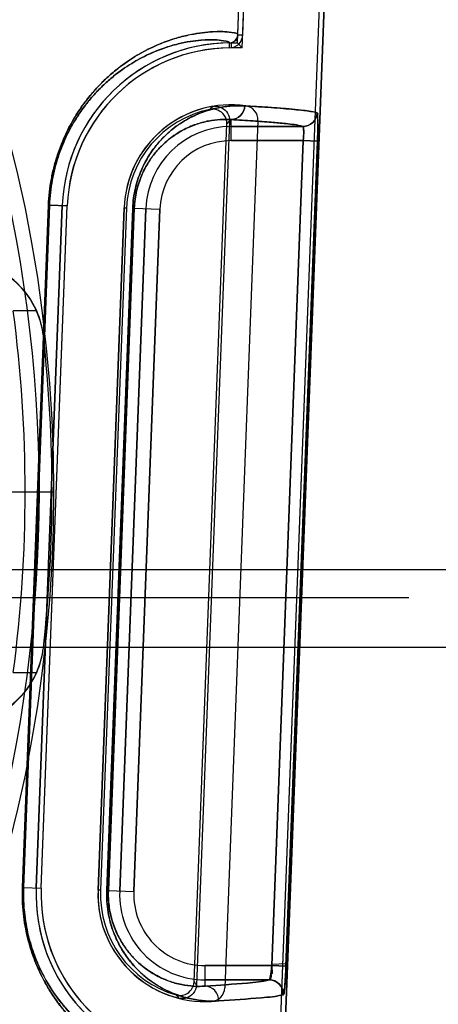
# Model space of a CAD drawing. Header units: millimetres. Extents: x 0 to 297, y 0 to 210.
# Tile 221 of 256: x 58.4472 to 58.5209, y 158.3663 to 158.5395. Entities that reach past the tile are written whole.
import ezdxf

# ---------------------------------------------------------------- set-up
doc = ezdxf.new("R2010")
doc.units = ezdxf.units.MM
doc.header["$LTSCALE"] = 16.335
doc.layers.get('0').update_dxf_attribs({"linetype": 'CONTINUOUS'})
for name, color, linetype in [('AXES_REF', 7, 'CONTINUOUS'), ('INTFCLR_1', 7, 'CONTINUOUS'), ('INTFCLR_144815', 7, 'CONTINUOUS'), ('INTFCLR_72935', 7, 'CONTINUOUS')]:
    doc.layers.add(name, color=color, linetype=linetype)

msp = doc.modelspace()

# ---------------------------------------------------------------- linework, layer by layer
at = {"color": 7, "linetype": 'Continuous'}
for radius in [4.8479140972, 4.8475, 4.8164570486]:
    msp.add_circle((57.445730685, 154.9564782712), radius, dxfattribs=at)
msp.add_arc((57.445730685, 154.9564782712), 4.8, 278.2771290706, 261.7228709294, dxfattribs=at)
at = {"layer": 'AXES_REF', "color": 9, "linetype": 'Continuous'}
msp.add_circle((57.445730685, 154.9564782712), 4.4222561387, dxfattribs=at)
at = {"layer": 'INTFCLR_1', "color": 6, "linetype": 'Continuous'}
for p, q in [((58.5067158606, 158.7207297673), (58.480764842, 158.0414880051)), ((58.50759633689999, 158.7206826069), (58.4816464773, 158.0414711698)), ((58.4855624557, 158.5368642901), (58.4926161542, 158.7214877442)), ((58.4864434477, 158.5368306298), (58.493496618, 158.7214402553)), ((58.48910809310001, 158.5217950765), (58.4832802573, 158.3692573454)), ((58.4500888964, 158.3868012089), (58.4546736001, 158.5068012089)), ((58.450970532, 158.3867843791), (58.4555552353, 158.5067843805)), ((58.4655479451, 158.5064026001), (58.4609632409, 158.3864025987))]:
    msp.add_line(p, q, dxfattribs=at)
at = {"layer": 'INTFCLR_1', "color": 9, "linetype": 'Continuous'}
for p, q in [((58.48408871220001, 158.5345398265), (58.4840793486, 158.5354214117)), ((58.4855624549, 158.5368642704), (58.486443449, 158.5368306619)), ((58.4843930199, 158.5182258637), (58.4843930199, 158.5219361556)), ((58.4843930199, 158.520725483), (58.49703026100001, 158.520725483)), ((58.4970913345, 158.5182258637), (58.4843930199, 158.5182258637)), ((58.4970913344, 158.5182258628), (58.49154297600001, 158.3731393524)), ((58.4995872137, 158.5181304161), (58.4940387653, 158.3730439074)), ((58.4995872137, 158.5181304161), (58.4970913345, 158.5182258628)), ((58.4476794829, 158.3869033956), (58.4522464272, 158.5069041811)), ((58.452419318, 158.5069041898), (58.4478551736, 158.3869034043)), ((58.452419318, 158.5069041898), (58.4522464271, 158.5069041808)), ((58.452419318, 158.5069041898), (58.4555552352, 158.5067843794)), ((58.4625050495, 158.3863330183), (58.4670739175, 158.5063337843)), ((58.4673487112, 158.5063337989), (58.4627840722, 158.3863330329)), ((58.4647764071, 158.386256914), (58.4693611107, 158.506256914)), ((58.4670739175, 158.5063337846), (58.4673487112, 158.5063337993)), ((58.467274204, 158.3861614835), (58.4718589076, 158.5061614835)), ((58.4673487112, 158.5063337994), (58.4718589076, 158.5061614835)), ((58.4478551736, 158.3869034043), (58.4476794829, 158.3869033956)), ((58.4478551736, 158.3869034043), (58.4509705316, 158.3867843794)), ((58.4627840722, 158.3863330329), (58.4625050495, 158.3863330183)), ((58.4627840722, 158.3863330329), (58.467274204, 158.3861614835)), ((58.4798083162, 158.3695267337), (58.4798083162, 158.3731393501)), ((58.4798083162, 158.3731393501), (58.4915429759, 158.3731393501)), ((58.49154297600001, 158.3731393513), (58.4940387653, 158.373043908)), ((58.4910942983, 158.3706397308), (58.4798083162, 158.3706397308))]:
    msp.add_line(p, q, dxfattribs=at)
at = {"layer": 'INTFCLR_1', "color": 6, "linetype": 'Continuous'}
for centre, radius, start, end in [((58.4843930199, 158.5056826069), 0.0297404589, 90.6042427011, 177.8120294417), ((58.4840634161, 158.5369214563), 0.0015001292, 270.6085343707, 357.8153197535), ((58.4840634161, 158.5369214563), 0.0023817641, 270.6085426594, 357.8145463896), ((58.4843930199, 158.5056826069), 0.028858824, 90.60417744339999, 177.8120271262), ((58.4843930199, 158.5056826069), 0.018858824, 82.21149370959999, 177.8120295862), ((58.48660991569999, 158.5218905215), 0.0025, 357.8120301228, 82.21149379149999), ((58.4798083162, 158.3856826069), 0.0297404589, 177.8120294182, 265.0197515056), ((58.4798083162, 158.3856826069), 0.028858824, 177.8120298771, 265.0197518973), ((58.4798083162, 158.3856826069), 0.018858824, 177.8120296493, 273.4125651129), ((58.48078208, 158.3693527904), 0.0025, 273.4125647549, 357.8120301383)]:
    msp.add_arc(centre, radius, start, end, dxfattribs=at)
at = {"layer": 'INTFCLR_1', "color": 9, "linetype": 'Continuous'}
for centre, radius, start, end in [((58.4843930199, 158.5056826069), 0.0150428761, 90.00000001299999, 177.8120294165), ((58.4843930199, 158.5056826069), 0.0125432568, 90.0000000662, 177.8120297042), ((58.4798083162, 158.3856826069), 0.0150428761, 177.8120294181, 269.9999999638), ((58.4798083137, 158.3856826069), 0.0125432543, 177.8120290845, 269.9999999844)]:
    msp.add_arc(centre, radius, start, end, dxfattribs=at)
for points, knots in [([(58.4522464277, 158.5069041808), (58.4523049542, 158.5084420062), (58.45255609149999, 158.5107206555), (58.4531973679, 158.513640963), (58.4537921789, 158.5156815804), (58.4544803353, 158.5175783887), (58.4554644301, 158.5198481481), (58.4565731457, 158.5219114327), (58.4577722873, 158.5237713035), (58.4589346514, 158.5253933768), (58.4604117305, 158.5271828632), (58.46222523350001, 158.5290344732), (58.4645046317, 158.5310266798), (58.4672526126, 158.5329706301), (58.4699988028, 158.5344434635), (58.4720436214, 158.5353277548), (58.4738545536, 158.5360036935), (58.4759395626, 158.5366204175), (58.4782209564, 158.5370872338), (58.4801958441, 158.5373325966), (58.4818225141, 158.5374194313), (58.48346633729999, 158.5374018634), (58.484438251, 158.5372499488), (58.4855706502, 158.5370778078), (58.4855624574, 158.536864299)], [0, 0, 0, 0, 0.0914897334, 0.1356682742, 0.1776553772, 0.2177539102, 0.2555438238, 0.3246616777, 0.3566771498, 0.3870597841, 0.4432556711, 0.4944258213, 0.5409698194, 0.6230886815, 0.6939116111, 0.7258053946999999, 0.7554777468, 0.8087930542, 0.8548279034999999, 0.893927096, 0.926524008, 0.9529371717, 0.9872975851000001, 1, 1, 1, 1]), ([(58.452419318, 158.5069041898), (58.4524751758, 158.5083730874), (58.452714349, 158.5105494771), (58.4533248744, 158.5133389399), (58.4538910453, 158.5152878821), (58.454545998, 158.5170993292), (58.4554824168, 158.5192664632), (58.4565373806, 158.5212363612), (58.4576784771, 158.523011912), (58.4587841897, 158.5245597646), (58.4601891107, 158.5262669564), (58.46191403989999, 158.5280329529), (58.4640813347, 158.5299317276), (58.4666936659, 158.5317831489), (58.4693045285, 158.5331842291), (58.4712479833, 158.5340239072), (58.4729683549, 158.5346646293), (58.4749486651, 158.5352475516), (58.4771151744, 158.53568601), (58.4789895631, 158.5359124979), (58.4805340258, 158.5359891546), (58.4820912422, 158.5359604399), (58.4830240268, 158.535818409), (58.4840877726, 158.535626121), (58.48407935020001, 158.5354214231)], [0, 0, 0, 0, 0.09177819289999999, 0.1360881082, 0.178192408, 0.2183940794, 0.2562718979, 0.3255232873, 0.3575871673, 0.3880072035, 0.4442490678, 0.4954336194, 0.5419672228, 0.6240121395, 0.6947155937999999, 0.726539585, 0.7561384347, 0.8093018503, 0.8551871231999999, 0.8941479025, 0.9266236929, 0.9529383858, 0.9872086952, 1, 1, 1, 1]), ([(58.4670739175, 158.5063337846), (58.4670966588, 158.5069310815), (58.4671980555, 158.5081081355), (58.4675087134, 158.5098112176), (58.467949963, 158.5113995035), (58.4684877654, 158.5128448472), (58.4692694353, 158.5145249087), (58.4705311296, 158.5166190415), (58.4722202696, 158.5186273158), (58.4739650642, 158.520194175), (58.4754083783, 158.5212524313), (58.4772337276, 158.5223506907), (58.479457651, 158.5233405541), (58.4820556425, 158.524053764), (58.4844804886, 158.5243736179), (58.48603616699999, 158.524381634), (58.4867778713, 158.5243403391)], [0, 0, 0, 0, 0.06040079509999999, 0.1191658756, 0.1746957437, 0.2267596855, 0.2748209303, 0.3617810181, 0.4730365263, 0.5384883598, 0.5983876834, 0.6535967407, 0.7535278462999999, 0.8432420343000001, 0.9249344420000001, 1, 1, 1, 1]), ([(58.4867778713, 158.5243403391), (58.4867544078, 158.5237228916), (58.4862461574, 158.5224729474), (58.484992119, 158.52193515), (58.484393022, 158.5219316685)], [0, 0, 0, 0, 0.5077181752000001, 1, 1, 1, 1]), ([(58.4673487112, 158.5063337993), (58.4673685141, 158.5068547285), (58.4674566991, 158.507881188), (58.4677267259, 158.5093662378), (58.4681102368, 158.510750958), (58.4687116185, 158.5123722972), (58.4695975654, 158.5141172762), (58.4708112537, 158.5158613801), (58.4720678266, 158.5172664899), (58.4733299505, 158.518400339), (58.4745803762, 158.5193160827), (58.4761599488, 158.5202636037), (58.4780824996, 158.521113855), (58.4803259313, 158.5217183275), (58.4824162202, 158.5219837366), (58.4837552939, 158.5219729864), (58.484393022, 158.5219316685)], [0, 0, 0, 0, 0.0607750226, 0.1198911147, 0.1757312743, 0.2280597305, 0.3213045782, 0.4029792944, 0.4751147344, 0.540582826, 0.6004245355, 0.6555189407, 0.7550946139, 0.8443399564, 0.9254962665, 1, 1, 1, 1]), ([(58.49703026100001, 158.520725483), (58.49604796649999, 158.5210153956), (58.4941672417, 158.5211971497), (58.4912450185, 158.5214919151), (58.48804001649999, 158.521719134), (58.4856828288, 158.5218637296), (58.4843930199, 158.5219361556)], [0, 0, 0, 0, 0.2418473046, 0.4421932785, 0.694948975, 1, 1, 1, 1]), ([(58.4970302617, 158.520727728), (58.497651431, 158.5207286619), (58.4989436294, 158.52123615), (58.4994976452, 158.5225075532), (58.4995242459, 158.5231296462)], [0, 0, 0, 0, 0.499400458, 1, 1, 1, 1]), ([(58.4995242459, 158.5231296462), (58.49965722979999, 158.5230907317), (58.4995591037, 158.5223872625), (58.4997098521, 158.5215229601), (58.4996289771, 158.5199043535), (58.4996113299, 158.5187610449), (58.4995872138, 158.5181304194)], [0, 0, 0, 0, 0.08295233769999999, 0.3005879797, 0.6221864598, 1, 1, 1, 1]), ([(58.4970302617, 158.520727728), (58.49710423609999, 158.520716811), (58.4971357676, 158.5203642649), (58.4971950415, 158.5196428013), (58.4971359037, 158.5188086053), (58.4970913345, 158.5182258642)], [0, 0, 0, 0, 0.0888783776, 0.3053307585, 1, 1, 1, 1]), ([(58.4785951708, 158.3545025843), (58.478586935, 158.3542859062), (58.4774224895, 158.3542117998), (58.4764325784, 158.3541324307), (58.4747733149, 158.354248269), (58.4731464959, 158.3544655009), (58.4711863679, 158.3548695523), (58.4689372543, 158.3555199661), (58.4663983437, 158.3564975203), (58.46359403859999, 158.3579010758), (58.4605448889, 158.359865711), (58.4579500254, 158.362034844), (58.45583390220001, 158.3642117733), (58.4541820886, 158.3661978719), (58.4528631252, 158.36808744), (58.4518403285, 158.3697877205), (58.4507986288, 158.3717284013), (58.4498630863, 158.3738613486), (58.4490673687, 158.3761854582), (58.4485351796, 158.3781137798), (58.44810560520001, 158.3801758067), (58.4476965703, 158.3831098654), (58.4476214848, 158.3853794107), (58.4476794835, 158.3869033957)], [0, 0, 0, 0, 0.0129007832, 0.0477801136, 0.07449872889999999, 0.1073882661, 0.1467237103, 0.1929830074, 0.2466911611, 0.3083123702, 0.3792507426, 0.4620352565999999, 0.508884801, 0.5597369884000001, 0.6155593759, 0.6457937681, 0.6777486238, 0.7465620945, 0.7840437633, 0.8238376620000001, 0.8654990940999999, 0.9092634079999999, 1, 1, 1, 1]), ([(58.477226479, 158.3560544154), (58.4772191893, 158.3558467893), (58.4761226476, 158.3557469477), (58.4751734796, 158.3556753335), (58.4736008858, 158.3557737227), (58.4720561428, 158.3559749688), (58.4701955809, 158.3563529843), (58.4680597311, 158.3569668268), (58.4656481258, 158.3578930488), (58.4629836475, 158.3592264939), (58.46008575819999, 158.3610963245), (58.4576196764, 158.3631629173), (58.4556083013, 158.3652382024), (58.454037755, 158.3671327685), (58.4527837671, 158.3689356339), (58.4518112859, 158.3705582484), (58.4508205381, 158.3724110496), (58.4499309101, 158.3744475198), (58.4491743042, 158.3766665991), (58.4486682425, 158.378508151), (58.4482598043, 158.3804775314), (58.4478709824, 158.3832800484), (58.4477998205, 158.3854477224), (58.4478551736, 158.3869034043)], [0, 0, 0, 0, 0.0129809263, 0.0477590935, 0.0743728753, 0.107135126, 0.1463267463, 0.1924321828, 0.2459854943, 0.3074636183, 0.378286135, 0.461004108, 0.5078490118, 0.5587223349, 0.6145978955, 0.6448734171, 0.6768805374, 0.7458344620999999, 0.7834065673, 0.8233054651, 0.8650849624, 0.9089800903, 1, 1, 1, 1]), ([(58.4822035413, 158.3669316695), (58.4814359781, 158.366886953), (58.47982808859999, 158.3668951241), (58.4773251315, 158.3672373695), (58.4746462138, 158.3680003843), (58.4723565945, 158.3690613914), (58.4704797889, 158.3702429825), (58.4689993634, 158.3713850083), (58.4675143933, 158.3727989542), (58.4660608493, 158.3745394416), (58.4649541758, 158.3762703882), (58.4641457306, 158.3778822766), (58.4635743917, 158.3792817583), (58.46308479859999, 158.3808445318), (58.4625764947, 158.3831937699), (58.46245675, 158.3850644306), (58.46250504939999, 158.386333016)], [0, 0, 0, 0, 0.0741886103, 0.15467214, 0.2430392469, 0.3420070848, 0.3969611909, 0.4567875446, 0.5221129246, 0.5944261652, 0.6750844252, 0.7197030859, 0.7682915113, 0.8207824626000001, 0.8775040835, 1, 1, 1, 1]), ([(58.4798083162, 158.3695267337), (58.4791490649, 158.3694819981), (58.47776632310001, 158.3694772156), (58.4756105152, 158.3697576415), (58.4732988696, 158.3704047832), (58.4713208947, 158.3713153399), (58.469697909, 158.3723342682), (58.4684160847, 158.3733221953), (58.4671294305, 158.3745480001), (58.4658691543, 158.3760596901), (58.4647942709, 158.3777453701), (58.4639160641, 158.3795915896), (58.4633343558, 158.3813288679), (58.46284588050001, 158.3835959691), (58.46274202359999, 158.3852268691), (58.4627840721, 158.3863330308)], [0, 0, 0, 0, 0.0735968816, 0.1535237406, 0.241401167, 0.3399937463, 0.3948260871, 0.4545916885, 0.5199362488, 0.5923717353, 0.6732825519, 0.7419092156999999, 0.8196423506, 0.8767056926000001, 1, 1, 1, 1]), ([(58.4798083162, 158.3695267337), (58.4822957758, 158.3696729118), (58.4860505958, 158.3699789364), (58.4898523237, 158.3702884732), (58.4910942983, 158.3706397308)], [0, 0, 0, 0, 0.6587678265, 1, 1, 1, 1]), ([(58.4822035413, 158.3669316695), (58.4822241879, 158.3675794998), (58.4817578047, 158.3689316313), (58.4804373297, 158.3695234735), (58.4798083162, 158.3695267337)], [0, 0, 0, 0, 0.5074920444, 1, 1, 1, 1]), ([(58.4935878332, 158.3680446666), (58.4923344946, 158.3676932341), (58.4885002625, 158.3673839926), (58.48471264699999, 158.3670778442), (58.4822035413, 158.3669316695)], [0, 0, 0, 0, 0.3411963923, 1, 1, 1, 1])]:
    msp.add_open_spline(points, degree=3, knots=knots, dxfattribs=at)
at = {"layer": 'INTFCLR_1', "color": 6, "linetype": 'Continuous'}
msp.add_open_spline([(58.48677812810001, 158.5243403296), (58.4875834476, 158.5242954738), (58.48913816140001, 158.5242046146), (58.4913999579, 158.5240569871), (58.4935020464, 158.5238993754), (58.4954159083, 158.5237357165), (58.49740514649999, 158.5235128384), (58.4987620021, 158.5233526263), (58.4995239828, 158.5231296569)], degree=3, knots=[0, 0, 0, 0, 0.1888411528, 0.3646278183, 0.5306524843, 0.6824449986, 0.8141169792, 1, 1, 1, 1], dxfattribs=at)
at = {"layer": 'INTFCLR_1', "color": 7, "linetype": 'Continuous'}
for points, knots in [([(58.4915429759, 158.3731393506), (58.4915306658, 158.3729784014), (58.4914786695, 158.3723484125), (58.4913630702, 158.3714643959), (58.4912572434, 158.3709321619), (58.4911258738, 158.3705830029), (58.49106406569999, 158.3706238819)], [0, 0, 0, 0, 0.1868010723, 0.7451097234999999, 0.9142443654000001, 1, 1, 1, 1]), ([(58.493557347, 158.3680129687), (58.4936510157, 158.3678901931), (58.493766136, 158.3689420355), (58.4938536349, 158.3695553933), (58.4939629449, 158.3713024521), (58.49401458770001, 158.3724116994), (58.4940387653, 158.3730439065)], [0, 0, 0, 0, 0.09135910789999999, 0.3072878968, 0.6257122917, 1, 1, 1, 1]), ([(58.4940387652, 158.3730439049), (58.4940210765, 158.3725815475), (58.4939697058, 158.3715033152), (58.49388961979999, 158.3698283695), (58.49372200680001, 158.3686280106), (58.4935878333, 158.3680446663)], [0, 0, 0, 0, 0.2762257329, 0.6446028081, 1, 1, 1, 1]), ([(58.493557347, 158.3680129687), (58.49358535, 158.3686689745), (58.4930868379, 158.3700613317), (58.4917168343, 158.3706271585), (58.49106406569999, 158.3706238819)], [0, 0, 0, 0, 0.501461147, 1, 1, 1, 1]), ([(58.4910942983, 158.3706397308), (58.491745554, 158.3706390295), (58.49310467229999, 158.3700762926), (58.4936119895, 158.3686962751), (58.4935878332, 158.3680446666)], [0, 0, 0, 0, 0.4996930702, 1, 1, 1, 1])]:
    msp.add_open_spline(points, degree=3, knots=knots, dxfattribs=at)
msp.add_open_spline([(58.4915429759, 158.3731393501), (58.4915022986, 158.3726159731), (58.4918927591, 158.3716460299), (58.4913728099, 158.3715737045)], degree=3, dxfattribs=at)
at = {"layer": 'INTFCLR_144815', "color": 9, "linetype": 'Continuous'}
for p, q in [((58.4501656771, 158.4882731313), (58.44604405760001, 158.4882918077)), ((58.45134123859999, 158.4838749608), (58.4513375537, 158.4839079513)), ((57.8910596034, 158.4427782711), (58.5206813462, 158.4427782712)), ((57.89605884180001, 158.4378655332), (58.5156821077, 158.4378655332)), ((58.4513375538, 158.4290485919), (58.45134123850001, 158.4290815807)), ((58.4460440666, 158.4246648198), (58.45016571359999, 158.4246834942))]:
    msp.add_line(p, q, dxfattribs=at)
at = {"layer": 'INTFCLR_144815', "color": 6, "linetype": 'Continuous'}
for p, q in [((58.4373924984, 158.4564782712), (58.4506335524, 158.4564782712)), ((58.4506335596, 158.4564782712), (58.4531335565, 158.4564782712)), ((58.4506335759, 158.4564782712), (58.4531335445, 158.4564782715)), ((58.5206813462, 158.4427782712), (58.5363894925, 158.4427782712)), ((58.535319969, 158.4290894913), (57.8764209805, 158.4290894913))]:
    msp.add_line(p, q, dxfattribs=at)
at = {"layer": 'INTFCLR_144815', "color": 9, "linetype": 'Continuous'}
msp.add_circle((58.20587047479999, 158.4564782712), 0.2472630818, dxfattribs=at)
for centre, radius, start, end in [((58.2058704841, 158.4565218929), 0.2447630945, 359.9897886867, 180.0102112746), ((58.20587047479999, 158.4564782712), 0.242271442, 352.4544928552, 7.5455071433), ((58.2058704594, 158.4564346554), 0.2447631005, 179.9897900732, 0.0102098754)]:
    msp.add_arc(centre, radius, start, end, dxfattribs=at)
at = {"layer": 'INTFCLR_144815', "color": 6, "linetype": 'Continuous'}
for centre, radius, start, end in [((58.4364379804, 158.4822128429), 0.0149956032, 6.364865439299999, 88.4911031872), ((58.4364279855, 158.4822575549), 0.0149968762, 23.6480536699, 75.0713854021), ((58.4363999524, 158.4822376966), 0.0150306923, 6.3802998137, 23.67453154), ((58.20587047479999, 158.4564782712), 0.2469948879, 353.6277518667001, 6.372248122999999), ((58.4364379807, 158.4307436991), 0.0149956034, 271.5088958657, 353.6351355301), ((58.4363945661, 158.4307202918), 0.015036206, 336.3286636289, 353.6165050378), ((58.43642795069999, 158.4306990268), 0.0149969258, 284.9287043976, 336.3518619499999)]:
    msp.add_arc(centre, radius, start, end, dxfattribs=at)
at = {"layer": 'INTFCLR_72935', "color": 6, "linetype": 'Continuous'}
for p, q in [((58.50671495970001, 158.7207061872), (58.4807645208, 158.0414795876)), ((58.4816464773, 158.0414711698), (58.50759633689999, 158.7206826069)), ((58.4855073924, 158.5354230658), (58.4926161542, 158.7214877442)), ((58.486355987, 158.534541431), (58.49349635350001, 158.7214333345)), ((58.4843930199, 158.5354230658), (58.4855073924, 158.5354230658)), ((58.4855073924, 158.5354230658), (58.486355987, 158.534541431)), ((58.48635598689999, 158.5345414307), (58.4843930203, 158.5345414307)), ((58.4841015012, 158.521718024), (58.4782941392, 158.369716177)), ((58.4778779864, 158.3702817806), (58.48364340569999, 158.5211858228)), ((58.4546736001, 158.5068012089), (58.4500888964, 158.3868012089)), ((58.4509711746, 158.3868012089), (58.45555587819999, 158.5068012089)), ((58.4609632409, 158.3864025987), (58.4655479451, 158.5064026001)), ((58.4659853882, 158.5063942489), (58.4614006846, 158.3863942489))]:
    msp.add_line(p, q, dxfattribs=at)
at = {"layer": 'INTFCLR_72935', "color": 9, "linetype": 'Continuous'}
for p, q in [((58.4843930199, 158.5354230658), (58.4843930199, 158.5345414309)), ((58.4843930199, 158.5182258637), (58.4843930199, 158.5219361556)), ((58.49703026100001, 158.520725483), (58.4843930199, 158.520725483)), ((58.4843930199, 158.5182258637), (58.4970913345, 158.5182258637)), ((58.4915429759, 158.3731393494), (58.4970913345, 158.5182258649)), ((58.4940387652, 158.3730439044), (58.4995872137, 158.5181304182)), ((58.4970913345, 158.5182258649), (58.4995872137, 158.5181304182)), ((58.4522464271, 158.5069041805), (58.4476794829, 158.3869033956)), ((58.4478551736, 158.3869034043), (58.452419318, 158.5069041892)), ((58.452419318, 158.5069041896), (58.4522464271, 158.5069041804)), ((58.4555552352, 158.5067843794), (58.452419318, 158.5069041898)), ((58.4670739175, 158.5063337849), (58.4625050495, 158.3863330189)), ((58.4627840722, 158.3863330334), (58.4673487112, 158.5063337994)), ((58.4693611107, 158.506256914), (58.4647764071, 158.386256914)), ((58.46554794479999, 158.5064025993), (58.4659850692, 158.5063858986)), ((58.4673487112, 158.5063337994), (58.4670739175, 158.5063337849)), ((58.4718589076, 158.5061614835), (58.467274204, 158.3861614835)), ((58.4673487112, 158.5063337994), (58.4718589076, 158.5061614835)), ((58.4478551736, 158.3869034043), (58.4476794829, 158.3869033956)), ((58.4478551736, 158.3869034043), (58.447832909, 158.3856826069)), ((58.4478551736, 158.3869034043), (58.4509705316, 158.3867843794)), ((58.4614003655, 158.3863858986), (58.4609632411, 158.3864025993)), ((58.4627840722, 158.3863330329), (58.4625050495, 158.3863330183)), ((58.4627840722, 158.3863330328), (58.467274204, 158.3861614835)), ((58.4798083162, 158.3695267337), (58.4798083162, 158.3731393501)), ((58.4915429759, 158.3731393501), (58.4798083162, 158.3731393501)), ((58.4798083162, 158.3706397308), (58.4910942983, 158.3706397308))]:
    msp.add_line(p, q, dxfattribs=at)
at = {"layer": 'INTFCLR_72935', "color": 7, "linetype": 'Continuous'}
for p, q in [((58.4940387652, 158.373043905), (58.4915429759, 158.3731393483)), ((58.4915625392, 158.3733808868), (58.49405826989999, 158.373526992))]:
    msp.add_line(p, q, dxfattribs=at)
at = {"layer": 'INTFCLR_72935', "color": 6, "linetype": 'Continuous'}
for centre, radius, start, end in [((58.4843930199, 158.5056826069), 0.0297404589, 89.9999999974, 177.8120294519), ((58.4843930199, 158.5056826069), 0.028858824, 89.9999992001, 177.8120271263), ((58.4843930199, 158.5056826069), 0.018858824, 99.779194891, 177.8120267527), ((58.4843930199, 158.5056826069), 0.0184213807, 101.72829084, 177.8120295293), ((58.4798083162, 158.3856826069), 0.0297404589, 177.812029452, 267.7698936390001), ((58.4798083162, 158.3856826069), 0.028858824, 177.8120298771, 269.5192405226), ((58.4798083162, 158.3856826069), 0.018858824, 177.8120310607, 255.84486375), ((58.4798083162, 158.3856826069), 0.0184213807, 177.8120293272, 253.8957679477)]:
    msp.add_arc(centre, radius, start, end, dxfattribs=at)
at = {"layer": 'INTFCLR_72935', "color": 9, "linetype": 'Continuous'}
for centre, radius, start, end in [((58.5151427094, 158.4901872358), 0.0481067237, 134.8928101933, 135.8102465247), ((58.5151599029, 158.494521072), 0.0412831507, 138.7922958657, 139.7668776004), ((58.4843930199, 158.5056826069), 0.0150428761, 89.99999998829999, 177.812029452), ((58.4843930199, 158.5056826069), 0.0125432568, 90.0000000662, 177.8120297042), ((58.4792051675, 158.385709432), 0.0164329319, 177.8252037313, 180.0936428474), ((58.4798083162, 158.3856826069), 0.0150428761, 177.812029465, 270.0000000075), ((58.4798083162, 158.3856826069), 0.0125432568, 177.8120295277, 270.0000000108), ((58.5113371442, 158.3944640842), 0.0412831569, 215.8571811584, 216.8317627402), ((58.511650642, 158.3987865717), 0.0481066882, 219.8138116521, 220.7312486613)]:
    msp.add_arc(centre, radius, start, end, dxfattribs=at)
for points, knots in [([(58.4855624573, 158.5368642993), (58.4855707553, 158.5370806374), (58.4844245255, 158.5372504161), (58.4834461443, 158.5374036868), (58.4817946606, 158.5374187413), (58.4801681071, 158.5373300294), (58.4781992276, 158.5370833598), (58.4759241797, 158.536616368), (58.4733333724, 158.5358489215), (58.47044205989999, 158.534680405), (58.4672614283, 158.5329759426), (58.4645110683, 158.531032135), (58.4622303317, 158.5290392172), (58.46042153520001, 158.5271930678), (58.458951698, 158.5254148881), (58.4577914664, 158.5237994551), (58.4565889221, 158.5219388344), (58.45547636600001, 158.5198728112), (58.4544887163, 158.5175995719), (58.45379797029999, 158.515699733), (58.4532005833, 158.5136540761), (58.4525569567, 158.510727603), (58.4523050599, 158.5084447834), (58.4522464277, 158.5069041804)], [0, 0, 0, 0, 0.0128710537, 0.047533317, 0.0740519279, 0.1066687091, 0.1456456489, 0.1914450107, 0.2447498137, 0.3060170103, 0.3765412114, 0.4588257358, 0.505606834, 0.5564659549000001, 0.6123143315, 0.6425700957, 0.6746686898, 0.7439804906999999, 0.7817458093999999, 0.8219527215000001, 0.8640803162, 0.9083427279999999, 1, 1, 1, 1]), ([(58.4840793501, 158.5354214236), (58.4840878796, 158.5356288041), (58.4830109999, 158.5358190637), (58.4820721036, 158.5359623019), (58.4805075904, 158.5359886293), (58.4789632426, 158.5359101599), (58.4770945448, 158.5356823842), (58.4749340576, 158.5352437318), (58.4724729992, 158.5345182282), (58.4697254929, 158.5334093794), (58.46670205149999, 158.5317882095), (58.4640874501, 158.529936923), (58.4619188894, 158.5280374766), (58.4601984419, 158.5262766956), (58.4588004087, 158.5245802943), (58.45769672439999, 158.5230387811), (58.4565523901, 158.5212625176), (58.455493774, 158.5192900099), (58.454553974, 158.5171195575), (58.4538965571, 158.5153052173), (58.453327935, 158.5133514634), (58.4527151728, 158.5105561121), (58.4524752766, 158.50837574), (58.452419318, 158.5069041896)], [0, 0, 0, 0, 0.0129592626, 0.04752997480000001, 0.0739496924, 0.1064453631, 0.1452844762, 0.1909351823, 0.2440882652, 0.3052126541, 0.3756177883, 0.4578280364, 0.5045986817, 0.5554720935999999, 0.6113659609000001, 0.6416588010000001, 0.6738057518, 0.7432511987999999, 0.7811042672, 0.8214145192, 0.8636596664, 0.9080536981, 1, 1, 1, 1]), ([(58.4867778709, 158.5243403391), (58.4860376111, 158.5243815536), (58.4844881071, 158.5243737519), (58.4820741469, 158.524056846), (58.47948282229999, 158.5233493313), (58.4772559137, 158.5223624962), (58.4754223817, 158.5212620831), (58.4739721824, 158.5202002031), (58.47251363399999, 158.5188911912), (58.4710696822, 158.5172795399), (58.4696719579, 158.5152794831), (58.468650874, 158.5132803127), (58.4679546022, 158.5114139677), (58.4675126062, 158.5098278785), (58.4671993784, 158.508119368), (58.4670969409, 158.5069384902), (58.4670739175, 158.5063337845)], [0, 0, 0, 0, 0.0749159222, 0.1561298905, 0.2453427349, 0.3454528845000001, 0.4011199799, 0.4611850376, 0.526789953, 0.598800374, 0.6793597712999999, 0.7727072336, 0.8247192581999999, 0.8804533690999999, 0.9388528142, 1, 1, 1, 1]), ([(58.4843930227, 158.5219294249), (58.4849924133, 158.5219329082), (58.4862455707, 158.5224736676), (58.4867544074, 158.5237228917), (58.4867778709, 158.5243403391)], [0, 0, 0, 0, 0.4924043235, 1, 1, 1, 1]), ([(58.4843930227, 158.5219294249), (58.4837565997, 158.5219707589), (58.4824229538, 158.5219788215), (58.4803420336, 158.521717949), (58.4781044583, 158.5211185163), (58.4761791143, 158.5202715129), (58.47459267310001, 158.519322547), (58.4733361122, 158.5184039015), (58.47207156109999, 158.5172689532), (58.4708189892, 158.5158692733), (58.4696055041, 158.5141293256), (58.4685007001, 158.5119609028), (58.4678105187, 158.5098209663), (58.467457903, 158.5078908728), (58.4673687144, 158.5068611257), (58.4673487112, 158.5063337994)], [0, 0, 0, 0, 0.07436551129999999, 0.1550582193, 0.2438321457, 0.3435800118, 0.3991627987, 0.4591495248, 0.5247924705, 0.5969356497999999, 0.6776917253, 0.7714706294, 0.8797117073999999, 0.9384676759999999, 1, 1, 1, 1]), ([(58.4843930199, 158.5219361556), (58.4856832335, 158.5218637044), (58.4880408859, 158.5217190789), (58.491246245, 158.5214918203), (58.4941680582, 158.5211970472), (58.4960483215, 158.5210153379), (58.49703026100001, 158.520725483)], [0, 0, 0, 0, 0.3051467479, 0.5579167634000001, 0.7582369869, 1, 1, 1, 1]), ([(58.49952424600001, 158.5231296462), (58.4994976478, 158.5225072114), (58.4989444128, 158.521234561), (58.4976512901, 158.5207290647), (58.4970302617, 158.520727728)], [0, 0, 0, 0, 0.5007929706, 1, 1, 1, 1]), ([(58.4995872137, 158.518130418), (58.49959950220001, 158.5184517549), (58.4996211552, 158.5190835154), (58.499643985, 158.5199992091), (58.4996591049, 158.5209062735), (58.4996537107, 158.5217233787), (58.4996507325, 158.5224507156), (58.4995887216, 158.5228335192), (58.4995814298, 158.5231129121), (58.49952424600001, 158.5231296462)], [0, 0, 0, 0, 0.1923988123, 0.3780628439, 0.5486260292, 0.7331187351, 0.8743091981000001, 0.9643516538, 1, 1, 1, 1]), ([(58.4970913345, 158.518225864), (58.4971037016, 158.5183866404), (58.4971454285, 158.5190192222), (58.4971843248, 158.5198567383), (58.497134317, 158.5204540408), (58.4970883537, 158.520718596), (58.4970302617, 158.520727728)], [0, 0, 0, 0, 0.1915218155, 0.760651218, 0.9301555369, 1, 1, 1, 1]), ([(58.4476794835, 158.3869033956), (58.44765006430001, 158.3861293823), (58.4476468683, 158.3846010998), (58.4478030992, 158.3823473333), (58.4481043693, 158.380184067), (58.4485311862, 158.3781333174), (58.4490596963, 158.3762091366), (58.44985287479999, 158.3738901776), (58.45098621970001, 158.3712952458), (58.4523080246, 158.3689606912), (58.4534063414, 158.3673085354), (58.4544708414, 158.3658524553), (58.4558177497, 158.3642283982), (58.4579344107, 158.3620501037), (58.4605259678, 158.3598804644), (58.4635732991, 158.3579123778), (58.4670794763, 158.3561594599), (58.4702960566, 158.355054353), (58.4733744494, 158.3544174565), (58.4753340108, 158.3541817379), (58.47709390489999, 158.3541449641), (58.4779645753, 158.3542293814), (58.4785901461, 158.3543706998), (58.4785951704, 158.3545025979)], [0, 0, 0, 0, 0.0460780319, 0.09082154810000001, 0.1342901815, 0.1759060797, 0.2153459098, 0.2529161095, 0.3216323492, 0.3834450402, 0.4122438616, 0.4396163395, 0.4907165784, 0.5376037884, 0.6201623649, 0.6911424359, 0.7529291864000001, 0.8529749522, 0.8925991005, 0.9391536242, 0.9721509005, 0.9921479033, 1, 1, 1, 1]), ([(58.4478330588, 158.3856828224), (58.4478346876, 158.3846316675), (58.4479266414, 158.3828811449), (58.4482586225, 158.3804853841), (58.4486640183, 158.3785265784), (58.4491675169, 158.3766891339), (58.4499202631, 158.3744746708), (58.4509996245, 158.3719977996), (58.4528727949, 158.3686755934), (58.4549685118, 158.3658997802), (58.4576045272, 158.3631771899), (58.4600679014, 158.3611097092), (58.4629645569, 158.3592372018), (58.4656324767, 158.3578997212), (58.4680490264, 158.3569703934), (58.47019196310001, 158.3563532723), (58.4722734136, 158.3559318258), (58.4741348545, 158.3557101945), (58.4758007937, 158.3556927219), (58.4766365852, 158.35577401), (58.4772223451, 158.3559272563), (58.4772268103, 158.3560543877)], [0, 0, 0, 0, 0.06738313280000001, 0.1121215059, 0.1549471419, 0.1955171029, 0.2341709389, 0.3048101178, 0.3683292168, 0.4783665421, 0.5264790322, 0.6111261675, 0.6838421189, 0.7471094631, 0.8021107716, 0.8495344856, 0.8900393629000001, 0.9376445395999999, 0.9713810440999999, 0.9918453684, 1, 1, 1, 1]), ([(58.4625050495, 158.3863330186), (58.4624568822, 158.385067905), (58.46257545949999, 158.3832073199), (58.46307891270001, 158.380868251), (58.4635625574, 158.3793153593), (58.4641298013, 158.3779177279), (58.4649362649, 158.3763007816), (58.466040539, 158.3745673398), (58.4674879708, 158.3728281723), (58.4689606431, 158.3714187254), (58.4704338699, 158.3702752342), (58.4723096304, 158.3690863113), (58.474605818, 158.3680146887), (58.4772991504, 158.3672419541), (58.47981676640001, 158.3668953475), (58.4814335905, 158.3668868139), (58.4822035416, 158.3669316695)], [0, 0, 0, 0, 0.1221608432, 0.1782566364, 0.230658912, 0.2788824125, 0.3236436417, 0.4048744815, 0.4765397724, 0.5414777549, 0.6011880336, 0.6561849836, 0.7555183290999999, 0.8444704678, 0.9255804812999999, 1, 1, 1, 1]), ([(58.4627722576, 158.3856825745), (58.46277367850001, 158.3847946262), (58.4628902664, 158.3833970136), (58.4632820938, 158.3815686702), (58.4638212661, 158.3798307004), (58.4646602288, 158.3779589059), (58.4658511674, 158.3760846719), (58.4671059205, 158.374573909), (58.46838248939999, 158.3733515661), (58.4696580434, 158.3723621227), (58.4712805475, 158.3713366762), (58.4732641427, 158.3704169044), (58.4755883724, 158.3697614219), (58.4777568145, 158.3694771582), (58.4791471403, 158.3694820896), (58.4798083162, 158.3695267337)], [0, 0, 0, 0, 0.101340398, 0.1591489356, 0.213163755, 0.3087813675, 0.3922377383, 0.4658561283, 0.5323791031, 0.5935618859, 0.6497781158, 0.7511781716, 0.8418261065, 0.9243691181, 1, 1, 1, 1]), ([(58.4910942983, 158.3706397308), (58.4898523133, 158.3702884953), (58.48605059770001, 158.3699789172), (58.4822957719, 158.3696729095), (58.4798083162, 158.3695267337)], [0, 0, 0, 0, 0.3412332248, 1, 1, 1, 1]), ([(58.4822035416, 158.3669316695), (58.4822241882, 158.3675794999), (58.481757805, 158.3689316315), (58.4804373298, 158.3695234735), (58.4798083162, 158.3695267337)], [0, 0, 0, 0, 0.507492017, 1, 1, 1, 1]), ([(58.4935878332, 158.3680446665), (58.4936119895, 158.3686962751), (58.49310467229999, 158.3700762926), (58.491745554, 158.3706390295), (58.4910942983, 158.3706397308)], [0, 0, 0, 0, 0.5003069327, 1, 1, 1, 1]), ([(58.4822035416, 158.3669316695), (58.48471264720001, 158.3670778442), (58.4885002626, 158.3673839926), (58.4923344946, 158.3676932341), (58.4935878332, 158.3680446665)], [0, 0, 0, 0, 0.6588035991, 1, 1, 1, 1])]:
    msp.add_open_spline(points, degree=3, knots=knots, dxfattribs=at)
at = {"layer": 'INTFCLR_72935', "color": 6, "linetype": 'Continuous'}
msp.add_open_spline([(58.4855624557, 158.5368642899), (58.48554503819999, 158.5364085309), (58.4853463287, 158.5356773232), (58.4848902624, 158.5356725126)], degree=3, dxfattribs=at)
for points, knots in [([(58.48364340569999, 158.5211858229), (58.4836640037, 158.5217249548), (58.4832632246, 158.5232370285), (58.4815346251, 158.5239033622), (58.4806484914, 158.5237193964)], [0, 0, 0, 0, 0.3734892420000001, 1, 1, 1, 1]), ([(58.4811898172, 158.524267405), (58.4817121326, 158.5243574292), (58.4832323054, 158.5241695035), (58.48413545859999, 158.5226068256), (58.4841015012, 158.521718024)], [0, 0, 0, 0, 0.3733914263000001, 1, 1, 1, 1]), ([(58.4995239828, 158.5231296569), (58.49861228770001, 158.5233964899), (58.4969439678, 158.5235672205), (58.494485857, 158.5238237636), (58.4920848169, 158.5240083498), (58.4894831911, 158.5241845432), (58.4876910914, 158.5242895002), (58.48677812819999, 158.5243403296)], [0, 0, 0, 0, 0.2224191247, 0.3893632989, 0.5797086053, 0.7859077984, 1, 1, 1, 1]), ([(58.4746984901, 158.3679841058), (58.4752168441, 158.3678344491), (58.4767809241, 158.3678598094), (58.47784343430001, 158.3693774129), (58.4778779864, 158.3702817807)], [0, 0, 0, 0, 0.3734896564, 1, 1, 1, 1]), ([(58.4782941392, 158.369716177), (58.4782739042, 158.3691865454), (58.477774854, 158.3677383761), (58.4760588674, 158.3671788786), (58.4751964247, 158.3673963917)], [0, 0, 0, 0, 0.3733922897, 1, 1, 1, 1])]:
    msp.add_open_spline(points, degree=3, knots=knots, dxfattribs=at)
at = {"layer": 'INTFCLR_72935', "color": 7, "linetype": 'Continuous'}
for points, knots in [([(58.4910942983, 158.3706397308), (58.4911728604, 158.3706507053), (58.4912532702, 158.3709884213), (58.4913674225, 158.371445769), (58.4914727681, 158.3723297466), (58.49153522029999, 158.3729840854), (58.4915625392, 158.3733808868)], [0, 0, 0, 0, 0.08490578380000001, 0.284191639, 0.5742766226, 1, 1, 1, 1]), ([(58.49405826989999, 158.373526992), (58.4940473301, 158.3732049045), (58.49401300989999, 158.3724133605), (58.4939648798, 158.3713304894), (58.4938956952, 158.3703335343), (58.49384893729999, 158.3693993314), (58.4936835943, 158.3687806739), (58.4937241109, 158.3680828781), (58.4935878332, 158.3680446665)], [0, 0, 0, 0, 0.175313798, 0.4313981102, 0.5874697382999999, 0.7241917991, 0.9230070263, 1, 1, 1, 1]), ([(58.4935878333, 158.3680446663), (58.4937220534, 158.3686283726), (58.4938897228, 158.3698295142), (58.4939697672, 158.3715044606), (58.4940211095, 158.3725823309), (58.4940387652, 158.3730439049)], [0, 0, 0, 0, 0.3556138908, 0.7242422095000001, 1, 1, 1, 1])]:
    msp.add_open_spline(points, degree=3, knots=knots, dxfattribs=at)
msp.add_open_spline([(58.4910942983, 158.3706397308), (58.49164720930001, 158.3707169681), (58.4914196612, 158.3717169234), (58.49146275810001, 158.3722735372)], degree=3, dxfattribs=at)

doc.saveas('drawing.dxf')
